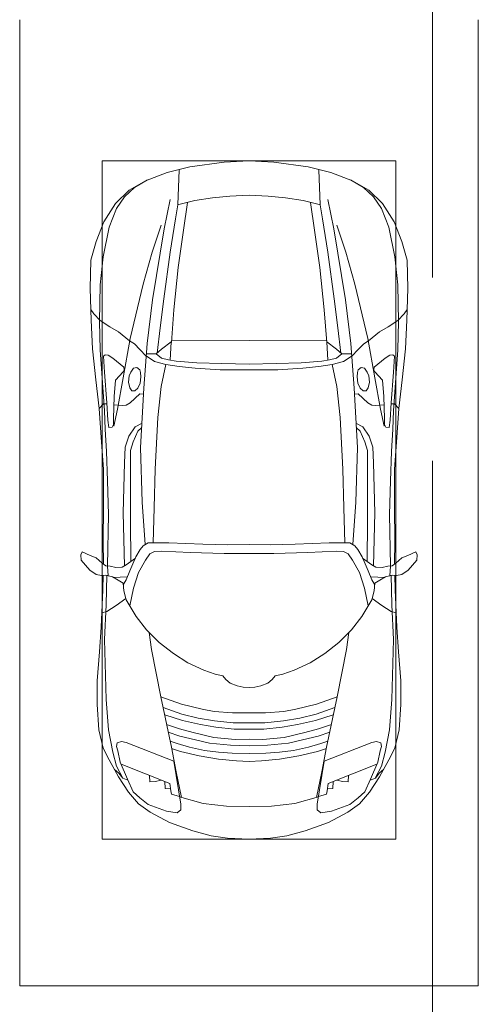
# Model space of a CAD drawing. Header units: millimetres. Extents: x -32229 to 192519, y -13689 to 125138.
# Tile 71 of 183: x -15715 to -13215, y 98949 to 104320. Entities that reach past the tile are written whole.
import ezdxf

# ---------------------------------------------------------------- set-up
doc = ezdxf.new("R2010")
doc.units = ezdxf.units.MM
doc.linetypes.add('ADSK_Линия сетки', pattern=[5000, 4000, -500, 0, -500])
for name, color, linetype, lineweight in [('A-DETL-GENF-OTLN', 7, 'Continuous', 18), ('C-PRKG-____-OTLN', 7, 'Continuous', 18), ('S-GRID-____-OTLN', 7, 'Continuous', 9)]:
    doc.layers.add(name, color=color, linetype=linetype, lineweight=lineweight)

# ---------------------------------------------------------------- blocks, each defined once
blk = doc.blocks.new('АР_Машиноместо - 4900x2400_М__5300х2500_-V154--01 ЭЛ')
at = {"layer": 'A-DETL-GENF-OTLN', "color": 253, "lineweight": 13, "true_color": 0xaaaaaa}
for p, q in [((1250, -800), (1132.7, -806)), ((1250, -800), (1367.3, -806)), ((943.3, -845.1), (815.8, -891)), ((1044.2, -818.6), (943.3, -845.1)), ((1132.7, -806), (1044.2, -818.6)), ((1367.3, -806), (1455.8, -818.6)), ((1455.8, -818.6), (1556.7, -845.1)), ((1556.7, -845.1), (1684.2, -891)), ((815.8, -891), (711.9, -946.2)), ((1684.2, -891), (1788.1, -946.2)), ((711.9, -946.2), (647.2, -992.8)), ((800.1, -952.6), (700.9, -989.1)), ((859, -944.1), (800.1, -952.6)), ((877.7, -958.9), (859, -944.1)), ((877.7, -991.4), (877.7, -958.9)), ((1622.3, -958.9), (1641, -944.1)), ((1622.3, -991.4), (1622.3, -958.9)), ((1641, -944.1), (1699.9, -952.6)), ((1699.9, -952.6), (1799.1, -989.1)), ((1788.1, -946.2), (1852.8, -992.8)), ((647.2, -992.8), (593.2, -1056.8)), ((700.9, -989.1), (655, -1024.3)), ((841.1, -1225.9), (877.7, -991.4)), ((1000.2, -994.5), (871.4, -1031.3)), ((1127.4, -979.8), (1000.2, -994.5)), ((1250, -977.6), (1127.4, -979.8)), ((1250, -977.6), (1372.6, -979.8)), ((1372.6, -979.8), (1499.8, -994.5)), ((1499.8, -994.5), (1628.6, -1031.3)), ((1658.9, -1225.9), (1622.3, -991.4)), ((1799.1, -989.1), (1845, -1024.3)), ((1852.8, -992.8), (1906.8, -1056.8)), ((593.2, -1056.8), (539.3, -1140.4)), ((617.9, -1057.3), (586.9, -1126.3)), ((654.7, -1024.4), (617.9, -1057.3)), ((882.6, -1027.5), (853.8, -1167.4)), ((1617.4, -1027.5), (1646.2, -1167.4)), ((1845.3, -1024.4), (1882.1, -1057.3)), ((1882.1, -1057.3), (1913.1, -1126.3)), ((1906.8, -1056.8), (1960.7, -1140.4)), ((586.9, -1126.3), (548.2, -1220.1)), ((589, -1121.6), (561.3, -1132.6)), ((1911, -1121.6), (1938.7, -1132.6)), ((1913.1, -1126.3), (1951.8, -1220.1)), ((539.3, -1140.4), (487.4, -1232.1)), ((540.4, -1159.6), (516.2, -1180.5)), ((561.3, -1132.6), (540.4, -1159.6)), ((853.8, -1167.4), (826.8, -1300.9)), ((1646.2, -1167.4), (1673.2, -1300.9)), ((1938.7, -1132.6), (1959.6, -1159.6)), ((1959.6, -1159.6), (1983.8, -1180.5)), ((1960.7, -1140.4), (2012.6, -1232.1)), ((487.4, -1232.1), (455.7, -1296.1)), ((548.2, -1220.1), (535, -1280.6)), ((580.7, -1327.1), (841.1, -1225.9)), ((1182.5, -1227.5), (1084.1, -1236)), ((1250, -1223.7), (1182.5, -1227.5)), ((1250, -1223.7), (1317.5, -1227.5)), ((1317.5, -1227.5), (1415.9, -1236)), ((1919.3, -1327.1), (1658.9, -1225.9)), ((1951.8, -1220.1), (1965, -1280.6)), ((2012.6, -1232.1), (2044.3, -1296.1)), ((535, -1280.6), (527.2, -1305.2)), ((876.3, -1278.7), (828.3, -1293.7)), ((978.6, -1254.6), (876.3, -1278.7)), ((1007.1, -1283.7), (925.2, -1301.6)), ((1084.1, -1236), (978.6, -1254.6)), ((1083.6, -1274.6), (1007.1, -1283.7)), ((1159.1, -1267.9), (1083.6, -1274.6)), ((1250, -1266.6), (1159.1, -1267.9)), ((1250, -1266.6), (1340.9, -1267.9)), ((1340.9, -1267.9), (1416.4, -1274.6)), ((1415.9, -1236), (1521.4, -1254.6)), ((1416.4, -1274.6), (1492.9, -1283.7)), ((1492.9, -1283.7), (1574.8, -1301.6)), ((1521.4, -1254.6), (1623.7, -1278.7)), ((1623.7, -1278.7), (1671.7, -1293.7)), ((1965, -1280.6), (1972.8, -1305.2)), ((455.7, -1296.1), (430.8, -1396.6)), ((527.2, -1305.2), (531.8, -1326)), ((531.8, -1326), (554.4, -1333.3)), ((554.4, -1333.3), (580.7, -1327.1)), ((826.8, -1300.9), (770, -1576.5)), ((859.1, -1321.2), (819.9, -1334.4)), ((925.2, -1301.6), (859.1, -1321.2)), ((958.3, -1341.1), (873.8, -1361.2)), ((1035, -1323.2), (958.3, -1341.1)), ((1148.3, -1312.4), (1035, -1323.2)), ((1250, -1309.3), (1148.3, -1312.4)), ((1250, -1309.3), (1351.7, -1312.4)), ((1351.7, -1312.4), (1465, -1323.2)), ((1465, -1323.2), (1541.7, -1341.1)), ((1541.7, -1341.1), (1626.2, -1361.2)), ((1574.8, -1301.6), (1640.9, -1321.2)), ((1640.9, -1321.2), (1680.1, -1334.4)), ((1673.2, -1300.9), (1730, -1576.5)), ((1945.6, -1333.3), (1919.3, -1327.1)), ((1968.2, -1326), (1945.6, -1333.3)), ((1972.8, -1305.2), (1968.2, -1326)), ((2044.3, -1296.1), (2069.2, -1396.6)), ((873.8, -1361.2), (809.9, -1383.1)), ((945.3, -1380.6), (871.4, -1401.1)), ((1059, -1354.8), (945.3, -1380.6)), ((1174.5, -1344.2), (1059, -1354.8)), ((1250, -1344.9), (1174.5, -1344.2)), ((1250, -1344.9), (1325.5, -1344.2)), ((1325.5, -1344.2), (1441, -1354.8)), ((1441, -1354.8), (1554.7, -1380.6)), ((1554.7, -1380.6), (1628.6, -1401.1)), ((1626.2, -1361.2), (1690.1, -1383.1)), ((430.8, -1396.6), (422, -1534.1)), ((887, -1446.5), (790.4, -1477.3)), ((871.4, -1401.1), (800.5, -1424.6)), ((986.2, -1425.6), (887, -1446.5)), ((1061.9, -1445.7), (973.4, -1459.7)), ((1070, -1410.4), (986.2, -1425.6)), ((1163.9, -1435.1), (1061.9, -1445.7)), ((1168.3, -1399.8), (1070, -1410.4)), ((1250, -1435.1), (1163.9, -1435.1)), ((1250, -1400.1), (1168.3, -1399.8)), ((1250, -1400.1), (1331.7, -1399.8)), ((1250, -1435.1), (1336.1, -1435.1)), ((1331.7, -1399.8), (1430, -1410.4)), ((1336.1, -1435.1), (1438.1, -1445.7)), ((1430, -1410.4), (1513.8, -1425.6)), ((1438.1, -1445.7), (1526.6, -1459.7)), ((1513.8, -1425.6), (1613, -1446.5)), ((1613, -1446.5), (1709.6, -1477.3)), ((1628.6, -1401.1), (1699.5, -1424.6)), ((2069.2, -1396.6), (2078, -1534.1)), ((884.3, -1480.8), (782, -1518.1)), ((973.4, -1459.7), (884.3, -1480.8)), ((1060, -1496.1), (994.9, -1509.3)), ((1159.3, -1489.1), (1060, -1496.1)), ((1250, -1488.3), (1159.3, -1489.1)), ((1250, -1488.3), (1340.7, -1489.1)), ((1340.7, -1489.1), (1440, -1496.1)), ((1440, -1496.1), (1505.1, -1509.3)), ((1526.6, -1459.7), (1615.7, -1480.8)), ((1615.7, -1480.8), (1718, -1518.1)), ((422, -1534.1), (422, -1662.9)), ((881.7, -1536.4), (770, -1576.5)), ((994.9, -1509.3), (881.7, -1536.4)), ((1505.1, -1509.3), (1618.3, -1536.4)), ((1618.3, -1536.4), (1730, -1576.5)), ((2078, -1534.1), (2078, -1662.9)), ((770, -1576.5), (718.3, -1834.2)), ((1730, -1576.5), (1781.7, -1834.2)), ((422, -1662.9), (434.8, -1820.7)), ((1147.5, -1650.5), (1123.5, -1670.9)), ((1184.7, -1635.7), (1147.5, -1650.5)), ((1217.8, -1629.1), (1184.7, -1635.7)), ((1217.8, -1629.1), (1250, -1626.8)), ((1282.2, -1629.1), (1250, -1626.8)), ((1282.2, -1629.1), (1315.3, -1635.7)), ((1315.3, -1635.7), (1352.5, -1650.5)), ((1352.5, -1650.5), (1376.5, -1670.9)), ((2078, -1662.9), (2065.2, -1820.7)), ((1064.9, -1700.5), (1004.2, -1721.4)), ((1107.2, -1689.8), (1064.9, -1700.5)), ((1123.5, -1670.9), (1107.2, -1689.8)), ((1376.5, -1670.9), (1392.8, -1689.8)), ((1392.8, -1689.8), (1435.1, -1700.5)), ((1435.1, -1700.5), (1495.8, -1721.4)), ((917, -1761.1), (837.5, -1812.1)), ((1004.2, -1721.4), (917, -1761.1)), ((1495.8, -1721.4), (1583, -1761.1)), ((1583, -1761.1), (1662.5, -1812.1)), ((434.8, -1820.7), (444.9, -1956.8)), ((837.5, -1812.1), (761.1, -1871.7)), ((1662.5, -1812.1), (1738.9, -1871.7)), ((2065.2, -1820.7), (2055.1, -1956.8)), ((761.1, -1871.7), (690.7, -1941.6)), ((718.3, -1834.2), (705.7, -1926.7)), ((1738.9, -1871.7), (1809.3, -1941.6)), ((1781.7, -1834.2), (1794.3, -1926.7)), ((444.9, -1956.8), (453, -2159.1)), ((690.7, -1941.6), (634.6, -2015)), ((1809.3, -1941.6), (1865.4, -2015)), ((2055.1, -1956.8), (2047, -2159.1)), ((475.1, -2041), (447.5, -2034.4)), ((634.6, -2015), (580.7, -2105.7)), ((1865.4, -2015), (1919.3, -2105.7)), ((2024.9, -2041), (2052.5, -2034.4)), ((525.5, -2074.6), (475.1, -2041)), ((578.8, -2112.6), (525.5, -2074.6)), ((619.7, -2168.6), (600.3, -2072.7)), ((1880.3, -2168.6), (1899.7, -2072.7)), ((1921.2, -2112.6), (1974.5, -2074.6)), ((1974.5, -2074.6), (2024.9, -2041)), ((580.7, -2105.7), (567.1, -2153.8)), ((1919.3, -2105.7), (1932.9, -2153.8)), ((453, -2159.1), (455, -2238.9)), ((564.3, -2195.4), (536.7, -2211.8)), ((567.1, -2153.8), (564.3, -2195.4)), ((579.9, -2213.8), (564.9, -2186.5)), ((647.3, -2254.2), (619.7, -2168.6)), ((1852.7, -2254.2), (1880.3, -2168.6)), ((1920.1, -2213.8), (1935.1, -2186.5)), ((1932.9, -2153.8), (1935.7, -2195.4)), ((1935.7, -2195.4), (1963.3, -2211.8)), ((2047, -2159.1), (2045, -2238.9)), ((381.7, -2266.4), (417.4, -2243.4)), ((417.4, -2243.4), (445.1, -2238.7)), ((445.1, -2238.7), (481.8, -2239.5)), ((505.1, -2230), (467.5, -2239.2)), ((482, -2235.6), (479.1, -2288.7)), ((536.7, -2211.8), (505.1, -2230)), ((586.6, -2231.3), (510.1, -2227.1)), ((600.8, -2263), (579.9, -2213.8)), ((685.1, -2322.3), (647.3, -2254.2)), ((1814.9, -2322.3), (1852.7, -2254.2)), ((1899.2, -2263), (1920.1, -2213.8)), ((1913.4, -2231.3), (1989.9, -2227.1)), ((1963.3, -2211.8), (1994.9, -2230)), ((1994.9, -2230), (2032.5, -2239.2)), ((2018, -2235.6), (2020.9, -2288.7)), ((2054.9, -2238.7), (2018.2, -2239.5)), ((2082.6, -2243.4), (2054.9, -2238.7)), ((2118.3, -2266.4), (2082.6, -2243.4)), ((335.2, -2322.3), (381.7, -2266.4)), ((449.8, -2306.1), (417.4, -2333.8)), ((470, -2290), (449.8, -2306.1)), ((454.5, -2423.6), (456, -2301.1)), ((493.6, -2288.6), (470, -2290)), ((523.3, -2281.2), (493.6, -2288.6)), ((559, -2282.6), (523.3, -2281.2)), ((580.6, -2296), (559, -2282.6)), ((630.6, -2332.9), (580.6, -2296)), ((633.8, -2340.5), (600.8, -2263)), ((1866.2, -2340.5), (1899.2, -2263)), ((1869.4, -2332.9), (1919.4, -2296)), ((1919.4, -2296), (1941, -2282.6)), ((1941, -2282.6), (1976.7, -2281.2)), ((1976.7, -2281.2), (2006.4, -2288.6)), ((2006.4, -2288.6), (2030, -2290)), ((2030, -2290), (2050.2, -2306.1)), ((2045.5, -2423.6), (2044, -2301.1)), ((2050.2, -2306.1), (2082.6, -2333.8)), ((2164.8, -2322.3), (2118.3, -2266.4)), ((333.1, -2350.6), (335.2, -2322.3)), ((341.2, -2366.2), (333.1, -2350.6)), ((384.4, -2347.9), (341.2, -2366.2)), ((417.4, -2333.8), (384.4, -2347.9)), ((603.5, -2534.3), (606.1, -2314.9)), ((656.7, -2380.3), (633.8, -2340.5)), ((710, -2355.4), (685.1, -2322.3)), ((734.3, -2368.8), (710, -2355.4)), ((1115.2, -2358.7), (929.1, -2364.1)), ((1250, -2357.8), (1115.2, -2358.7)), ((1250, -2357.8), (1384.8, -2358.7)), ((1384.8, -2358.7), (1570.9, -2364.1)), ((1765.7, -2368.8), (1790, -2355.4)), ((1790, -2355.4), (1814.9, -2322.3)), ((1843.3, -2380.3), (1866.2, -2340.5)), ((1896.5, -2534.3), (1893.9, -2314.9)), ((2082.6, -2333.8), (2115.6, -2347.9)), ((2115.6, -2347.9), (2158.8, -2366.2)), ((2158.8, -2366.2), (2166.9, -2350.6)), ((2166.9, -2350.6), (2164.8, -2322.3)), ((672.8, -2399.7), (656.7, -2380.3)), ((684.8, -2406.5), (667.8, -2638.3)), ((700.6, -2415.4), (672.8, -2399.7)), ((813.8, -2416.7), (700.6, -2415.4)), ((772.7, -2371.5), (734.3, -2368.8)), ((929.1, -2364.1), (772.7, -2371.5)), ((999.2, -2409.3), (813.8, -2416.7)), ((1132.7, -2404.6), (999.2, -2409.3)), ((1250, -2406.6), (1132.7, -2404.6)), ((1250, -2406.6), (1367.3, -2404.6)), ((1367.3, -2404.6), (1500.8, -2409.3)), ((1500.8, -2409.3), (1686.2, -2416.7)), ((1570.9, -2364.1), (1727.3, -2371.5)), ((1686.2, -2416.7), (1799.4, -2415.4)), ((1727.3, -2371.5), (1765.7, -2368.8)), ((1799.4, -2415.4), (1827.2, -2399.7)), ((1815.2, -2406.5), (1832.2, -2638.3)), ((1827.2, -2399.7), (1843.3, -2380.3)), ((456.8, -2613.6), (454.5, -2423.6)), ((2043.2, -2613.6), (2045.5, -2423.6)), ((604.4, -2850.8), (603.5, -2534.3)), ((1895.6, -2850.8), (1896.5, -2534.3)), ((456.1, -2818.3), (456.8, -2613.6)), ((2043.9, -2818.3), (2043.2, -2613.6)), ((667.8, -2638.3), (659.3, -2936)), ((1832.2, -2638.3), (1840.7, -2936)), ((446, -2964.8), (456.1, -2818.3)), ((2054, -2964.8), (2043.9, -2818.3)), ((604.4, -2919.4), (604.4, -2850.8)), ((1895.6, -2919.4), (1895.6, -2850.8)), ((618.7, -2966.7), (604.4, -2919.4)), ((659.3, -2936), (676.4, -3260.1)), ((1840.7, -2936), (1823.6, -3260.1)), ((1881.3, -2966.7), (1895.6, -2919.4)), ((432.8, -3149.3), (446, -2964.8)), ((643.6, -3024.6), (618.7, -2966.7)), ((1856.4, -3024.6), (1881.3, -2966.7)), ((2067.2, -3149.3), (2054, -2964.8)), ((485.6, -3046.1), (480.8, -3085)), ((504.5, -3046.6), (485.6, -3046.1)), ((512.2, -3061.4), (504.5, -3046.6)), ((510.9, -3094.6), (512.2, -3061.4)), ((665.1, -3046.1), (643.6, -3024.6)), ((1834.9, -3046.1), (1856.4, -3024.6)), ((1987.8, -3061.4), (1995.5, -3046.6)), ((1989.1, -3094.6), (1987.8, -3061.4)), ((1995.5, -3046.6), (2014.4, -3046.1)), ((2014.4, -3046.1), (2019.2, -3085)), ((480.8, -3085), (474.8, -3179.9)), ((515.3, -3213.7), (510.9, -3094.6)), ((1984.7, -3213.7), (1989.1, -3094.6)), ((2019.2, -3085), (2025.2, -3179.9)), ((415.7, -3305.9), (432.8, -3149.3)), ((456.9, -3174.2), (432.9, -3148.3)), ((558.4, -3165.4), (513.6, -3168)), ((579.5, -3167.7), (558.4, -3165.4)), ((601.7, -3179.4), (579.5, -3167.7)), ((1898.3, -3179.4), (1920.5, -3167.7)), ((1920.5, -3167.7), (1941.6, -3165.4)), ((1941.6, -3165.4), (1986.4, -3168)), ((2043.1, -3174.2), (2067.1, -3148.3)), ((2084.3, -3305.9), (2067.1, -3148.3)), ((475.2, -3173.5), (456.9, -3174.2)), ((474.8, -3179.9), (462.2, -3347.3)), ((522.2, -3303.2), (515.3, -3213.7)), ((654.5, -3228.1), (601.7, -3179.4)), ((1845.5, -3228.1), (1898.3, -3179.4)), ((1977.8, -3303.2), (1984.7, -3213.7)), ((2024.8, -3173.5), (2043.1, -3174.2)), ((2025.2, -3179.9), (2037.8, -3347.3)), ((599.8, -3262.3), (593.6, -3292.5)), ((612.1, -3245.7), (599.8, -3262.3)), ((626.8, -3246.1), (612.1, -3245.7)), ((643.2, -3259.9), (626.8, -3246.1)), ((657.2, -3286.3), (643.2, -3259.9)), ((674.6, -3227.6), (654.5, -3228.1)), ((676.4, -3260.1), (695.7, -3502.8)), ((1823.6, -3260.1), (1804.3, -3502.8)), ((1825.4, -3227.6), (1845.5, -3228.1)), ((1842.8, -3286.3), (1856.8, -3259.9)), ((1856.8, -3259.9), (1873.2, -3246.1)), ((1873.2, -3246.1), (1887.9, -3245.7)), ((1887.9, -3245.7), (1900.2, -3262.3)), ((1900.2, -3262.3), (1906.4, -3292.5)), ((397.1, -3474.2), (415.7, -3305.9)), ((564.6, -3349.7), (522.2, -3303.2)), ((593.6, -3292.5), (597.1, -3327.4)), ((597.1, -3327.4), (605.2, -3346.8)), ((661.1, -3321.2), (657.2, -3286.3)), ((658.7, -3344.5), (661.1, -3321.2)), ((1838.9, -3321.2), (1842.8, -3286.3)), ((1841.3, -3344.5), (1838.9, -3321.2)), ((1902.9, -3327.4), (1894.8, -3346.8)), ((1906.4, -3292.5), (1902.9, -3327.4)), ((1935.4, -3349.7), (1977.8, -3303.2)), ((2102.9, -3474.2), (2084.3, -3305.9)), ((462.2, -3347.3), (456.6, -3434.5)), ((508, -3422.8), (566.8, -3375.1)), ((569.7, -3360.7), (564.6, -3349.7)), ((566.8, -3375.1), (569.7, -3360.7)), ((605.2, -3346.8), (620, -3369.3)), ((620, -3369.3), (638.7, -3372.5)), ((638.7, -3372.5), (654.1, -3360.7)), ((654.1, -3360.7), (658.7, -3344.5)), ((1845.9, -3360.7), (1841.3, -3344.5)), ((1861.3, -3372.5), (1845.9, -3360.7)), ((1880, -3369.3), (1861.3, -3372.5)), ((1894.8, -3346.8), (1880, -3369.3)), ((1930.3, -3360.7), (1935.4, -3349.7)), ((1933.2, -3375.1), (1930.3, -3360.7)), ((1992, -3422.8), (1933.2, -3375.1)), ((2037.8, -3347.3), (2043.4, -3434.5)), ((456.6, -3434.5), (466.2, -3441.1)), ((481.5, -3439.1), (508, -3422.8)), ((690.2, -3433.7), (654.7, -3470.4)), ((773, -3424.2), (744.1, -3447.2)), ((811.1, -3414.8), (773, -3424.2)), ((853.3, -3407.2), (811.1, -3414.8)), ((825.6, -3512.1), (821, -3413)), ((965.3, -3397.8), (853.3, -3407.2)), ((1102.5, -3394.3), (965.3, -3397.8)), ((1250, -3391.3), (1102.5, -3394.3)), ((1250, -3391.3), (1397.5, -3394.3)), ((1397.5, -3394.3), (1534.7, -3397.8)), ((1534.7, -3397.8), (1646.7, -3407.2)), ((1646.7, -3407.2), (1688.9, -3414.8)), ((1674.4, -3512.1), (1679, -3413)), ((1688.9, -3414.8), (1727, -3424.2)), ((1727, -3424.2), (1755.7, -3447)), ((1809.8, -3433.7), (1845.3, -3470.4)), ((2018.5, -3439.1), (1992, -3422.8)), ((2043.4, -3434.5), (2033.8, -3441.1)), ((390.2, -3630), (397.1, -3474.2)), ((466.2, -3441.1), (481.5, -3439.1)), ((654.7, -3470.4), (624.9, -3501.2)), ((744.1, -3447.2), (691.3, -3447.2)), ((744.3, -3447), (773.2, -3472.4)), ((773.2, -3472.4), (825.6, -3512.1)), ((1726.8, -3472.4), (1674.4, -3512.1)), ((1755.7, -3447), (1726.8, -3472.4)), ((1755.7, -3447.2), (1808.7, -3447.2)), ((1845.3, -3470.4), (1875.1, -3501.2)), ((2033.8, -3441.1), (2018.5, -3439.1)), ((2109.8, -3630), (2102.9, -3474.2)), ((598.3, -3518.6), (537.9, -3567)), ((624.9, -3501.2), (598.3, -3518.6)), ((840.1, -3687.8), (826.6, -3509.6)), ((1250, -3520.1), (827.2, -3517.2)), ((1250, -3520.1), (1672.8, -3517.2)), ((1659.9, -3687.8), (1673.4, -3509.6)), ((1875.1, -3501.2), (1901.7, -3518.6)), ((1901.7, -3518.6), (1962.1, -3567)), ((491.4, -3594.2), (438.6, -3629.8)), ((537.9, -3567), (491.4, -3594.2)), ((1962.1, -3567), (2008.6, -3594.2)), ((2008.6, -3594.2), (2061.4, -3629.8)), ((384, -3802.9), (390.2, -3630)), ((438.6, -3629.8), (403.8, -3665.5)), ((2061.4, -3629.8), (2096.2, -3665.5)), ((2116, -3802.9), (2109.8, -3630)), ((403.8, -3665.5), (388.1, -3688.4)), ((863.9, -3917.5), (840.1, -3687.8)), ((1636.1, -3917.5), (1659.9, -3687.8)), ((2096.2, -3665.5), (2111.9, -3688.4)), ((387.4, -3958.4), (384, -3802.9)), ((2112.6, -3958.4), (2116, -3802.9)), ((893.6, -4121.6), (863.9, -3917.5)), ((1606.4, -4121.6), (1636.1, -3917.5)), ((416.4, -4059.2), (387.4, -3958.4)), ((2083.6, -4059.2), (2112.6, -3958.4)), ((458.6, -4167), (416.4, -4059.2)), ((2041.4, -4167), (2083.6, -4059.2)), ((914, -4272.5), (893.6, -4121.6)), ((1586, -4272.5), (1606.4, -4121.6)), ((522.5, -4267.9), (458.6, -4167)), ((1977.5, -4267.9), (2041.4, -4167)), ((596.3, -4340.6), (522.5, -4267.9)), ((955.5, -4283.9), (861, -4259.4)), ((861.2, -4260.3), (869.3, -4451.1)), ((1050.4, -4297.3), (955.5, -4283.9)), ((1449.6, -4297.3), (1544.5, -4283.9)), ((1544.5, -4283.9), (1639, -4259.4)), ((1638.8, -4260.3), (1630.7, -4451.1)), ((1903.7, -4340.6), (1977.5, -4267.9)), ((686, -4391.6), (596.3, -4340.6)), ((1146, -4306.7), (1050.4, -4297.3)), ((1250, -4312), (1146, -4306.7)), ((1250, -4312), (1354, -4306.7)), ((1354, -4306.7), (1449.6, -4297.3)), ((1814, -4391.6), (1903.7, -4340.6)), ((804.4, -4436.7), (686, -4391.6)), ((1695.6, -4436.7), (1814, -4391.6)), ((927, -4466.6), (804.4, -4436.7)), ((1573, -4466.6), (1695.6, -4436.7)), ((1114.6, -4493), (927, -4466.6)), ((1250, -4500), (1114.6, -4493)), ((1250, -4500), (1385.4, -4493)), ((1385.4, -4493), (1573, -4466.6))]:
    blk.add_line(p, q, dxfattribs=at)
at = {"layer": 'A-DETL-GENF-OTLN', "color": 254, "lineweight": 13, "true_color": 0xd4d4d4}
for p, q in [((824.1, -1063.7), (818.8, -1102.9)), ((827.7, -1045), (824.1, -1063.7)), ((871.3, -1031.9), (827.7, -1045)), ((1628.7, -1031.9), (1672.3, -1045)), ((1672.3, -1045), (1675.9, -1063.7)), ((1675.9, -1063.7), (1681.2, -1102.9)), ((818.8, -1102.9), (554, -1208.1)), ((709.1, -1112.7), (708.2, -1146.9)), ((737.7, -1113.6), (709.1, -1112.7)), ((772.6, -1121.3), (737.7, -1113.6)), ((792.9, -1076.2), (791.2, -1114.5)), ((823.3, -1074.4), (792.9, -1076.2)), ((1676.7, -1074.4), (1707.1, -1076.2)), ((1681.2, -1102.9), (1946, -1208.1)), ((1707.1, -1076.2), (1708.8, -1114.5)), ((1727.4, -1121.3), (1762.3, -1113.6)), ((1762.3, -1113.6), (1790.9, -1112.7)), ((1790.9, -1112.7), (1791.8, -1146.9)), ((561.7, -1132.1), (527.9, -1198.6)), ((1938.3, -1132.1), (1972.1, -1198.6)), ((527.9, -1198.6), (507.4, -1274.3)), ((1972.1, -1198.6), (1992.6, -1274.3)), ((507.4, -1274.3), (483.4, -1395.6)), ((1992.6, -1274.3), (2016.6, -1395.6)), ((483.4, -1395.6), (470.9, -1561.4)), ((2016.6, -1395.6), (2029.1, -1561.4)), ((470.9, -1561.4), (462.8, -1889.5)), ((2029.1, -1561.4), (2037.2, -1889.5)), ((462.8, -1889.5), (471.8, -2077.7)), ((2037.2, -1889.5), (2028.2, -2077.7)), ((471.8, -2077.7), (474.5, -2239.3)), ((2028.2, -2077.7), (2025.5, -2239.3)), ((483.3, -2571.4), (478, -2290)), ((570.6, -2291.4), (564.4, -2580.5)), ((1929.4, -2291.4), (1935.6, -2580.5)), ((2016.7, -2571.4), (2022, -2290)), ((728.4, -2415.7), (733.8, -2606.7)), ((1771.6, -2415.7), (1766.2, -2606.7)), ((477.8, -2754.7), (483.3, -2571.4)), ((2022.2, -2754.7), (2016.7, -2571.4)), ((564.4, -2580.5), (571.6, -2853.3)), ((733.8, -2606.7), (737.8, -2818.3)), ((1766.2, -2606.7), (1762.2, -2818.3)), ((1935.6, -2580.5), (1928.4, -2853.3)), ((473.9, -2913.7), (477.8, -2754.7)), ((2026.1, -2913.7), (2022.2, -2754.7)), ((737.8, -2818.3), (752.8, -3099)), ((1762.2, -2818.3), (1747.2, -3099)), ((571.6, -2853.3), (575.7, -2937.4)), ((1928.4, -2853.3), (1924.3, -2937.4)), ((466.3, -3036.3), (473.9, -2913.7)), ((575.7, -2937.4), (595.2, -2997.9)), ((1924.3, -2937.4), (1904.8, -2997.9)), ((2033.7, -3036.3), (2026.1, -2913.7)), ((595.2, -2997.9), (629, -3048.1)), ((1904.8, -2997.9), (1871, -3048.1)), ((462, -3136.6), (466.3, -3036.3)), ((512.5, -3053.2), (532.7, -3145.9)), ((629, -3048.1), (666.7, -3069.7)), ((1871, -3048.1), (1833.3, -3069.7)), ((1987.5, -3053.2), (1967.3, -3145.9)), ((2038, -3136.6), (2033.7, -3036.3)), ((752.8, -3099), (771.7, -3268.5)), ((1747.2, -3099), (1728.3, -3268.5)), ((439.5, -3468.5), (462, -3136.6)), ((532.7, -3145.9), (564, -3316.2)), ((1967.3, -3145.9), (1936, -3316.2)), ((2060.5, -3468.5), (2038, -3136.6)), ((771.7, -3268.5), (797.1, -3388.2)), ((1728.3, -3268.5), (1702.9, -3388.2)), ((564, -3316.2), (602.3, -3530.2)), ((1936, -3316.2), (1897.7, -3530.2)), ((870, -3377.1), (797.1, -3388.2)), ((957.1, -3368.9), (870, -3377.1)), ((1093.5, -3360.7), (957.1, -3368.9)), ((1250, -3360.7), (1093.5, -3360.7)), ((1250, -3360.7), (1406.5, -3360.7)), ((1406.5, -3360.7), (1542.9, -3368.9)), ((1542.9, -3368.9), (1630, -3377.1)), ((1630, -3377.1), (1702.9, -3388.2)), ((734.6, -3405.8), (688.5, -3435.5)), ((797.1, -3388.2), (734.6, -3405.8)), ((1702.9, -3388.2), (1765.4, -3405.8)), ((1765.4, -3405.8), (1811.5, -3435.5)), ((434.2, -3623.7), (439.5, -3468.5)), ((749.1, -3450.8), (765.5, -3589.1)), ((1750.9, -3450.8), (1734.5, -3589.1)), ((2065.8, -3623.7), (2060.5, -3468.5)), ((602.3, -3530.2), (673.6, -3827.1)), ((695.7, -3502.8), (723.2, -3741.5)), ((1804.3, -3502.8), (1776.8, -3741.5)), ((1897.7, -3530.2), (1826.4, -3827.1)), ((765.5, -3589.1), (785.7, -3746.6)), ((1734.5, -3589.1), (1714.3, -3746.6)), ((438.6, -3823.4), (434.2, -3623.7)), ((2061.4, -3823.4), (2065.8, -3623.7)), ((723.2, -3741.5), (786.9, -4128.3)), ((785.7, -3746.6), (819.4, -4000.8)), ((1714.3, -3746.6), (1680.6, -4000.8)), ((1776.8, -3741.5), (1713.1, -4128.3)), ((454.7, -3976.8), (438.6, -3823.4)), ((673.6, -3827.1), (722.7, -4001.8)), ((1826.4, -3827.1), (1777.3, -4001.8)), ((2045.3, -3976.8), (2061.4, -3823.4)), ((488.6, -4138.1), (454.7, -3976.8)), ((722.7, -4001.8), (771.7, -4149.8)), ((819.4, -4000.8), (849, -4182.8)), ((1680.6, -4000.8), (1651, -4182.8)), ((1777.3, -4001.8), (1728.3, -4149.8)), ((2011.4, -4138.1), (2045.3, -3976.8)), ((786.9, -4128.3), (821.1, -4289.8)), ((1713.1, -4128.3), (1678.9, -4289.8)), ((527.8, -4239.8), (488.6, -4138.1)), ((849, -4182.8), (861.2, -4260.3)), ((1651, -4182.8), (1638.8, -4260.3)), ((1972.2, -4239.8), (2011.4, -4138.1)), ((571.5, -4303.1), (527.8, -4239.8)), ((1928.5, -4303.1), (1972.2, -4239.8)), ((625, -4354.8), (571.5, -4303.1)), ((1875, -4354.8), (1928.5, -4303.1)), ((696.3, -4395.8), (625, -4354.8)), ((1803.7, -4395.8), (1875, -4354.8))]:
    blk.add_line(p, q, dxfattribs=at)
at = {"layer": 'C-PRKG-____-OTLN', "color": 253, "lineweight": 13, "true_color": 0xaaaaaa}
for p, q in [((2500, 0), (0, 0)), ((0, 0), (0, -5269.8)), ((2500, 0), (2500, -5269.8)), ((450, -800), (450, -4500)), ((450, -800), (2050, -800)), ((2050, -800), (2050, -4500)), ((450, -4500), (2050, -4500))]:
    blk.add_line(p, q, dxfattribs=at)
blk = doc.blocks.new('Наметкина 10_РД_АР_П_отсоединено_rvt-1--01 ЭЛ')
at = {"layer": 'C-PRKG-____-OTLN', "color": 253, "lineweight": 13, "true_color": 0xaaaaaa, "rotation": 180}
blk.add_blockref('АР_Машиноместо - 4900x2400_М__5300х2500_-V154--01 ЭЛ', (-13214.7, 99050), dxfattribs=at)

msp = doc.modelspace()

# ---------------------------------------------------------------- linework, layer by layer
at = {"layer": 'S-GRID-____-OTLN', "color": 253, "linetype": 'ADSK_Линия сетки', "true_color": 0xaaaaaa}
msp.add_line((-13464.7, -12088.9), (-13464.7, 125138.4), dxfattribs=at)

# ---------------------------------------------------------------- block references
at = {"lineweight": 5}
msp.add_blockref('Наметкина 10_РД_АР_П_отсоединено_rvt-1--01 ЭЛ', (0, 0), dxfattribs=at)

doc.saveas('drawing.dxf')
